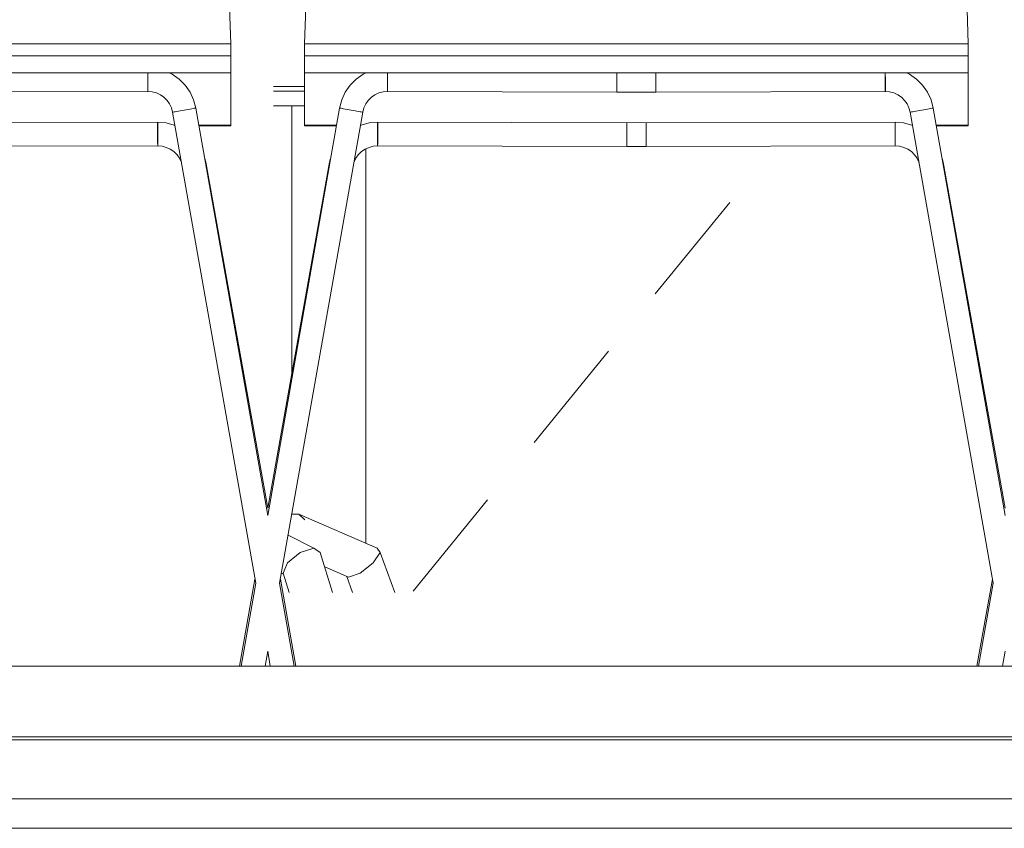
# Model space of a CAD drawing. Header units: millimetres. Extents: x -30280 to 107222, y -17460 to 4378.
# Tile 88 of 125: x 43417 to 44084, y -13520 to -12972. Entities that reach past the tile are written whole.
import ezdxf

# ---------------------------------------------------------------- set-up
doc = ezdxf.new("R2010")
doc.units = ezdxf.units.MM
doc.header["$MEASUREMENT"] = 0
doc.linetypes.add('Wipeout_Contour', pattern=[1000, 0, -1000])
for name, color, linetype in [('10_ESTR_Fotjats', 7, 'Continuous'), ('12_FAÇ_Façana', 7, 'Continuous'), ('14_PAV_Paviment existent', 7, 'Continuous'), ('Nuevo_08_E_Envans secs', 7, 'Continuous'), ('Nuevo_09_EI_Mobiliari general', 7, 'Continuous'), ('Nuevo_Puertas Archicad', 7, 'Continuous'), ('Nuevo_Ventanas Archicad', 7, 'Continuous'), ('Ventanas Archicad', 7, 'Continuous')]:
    doc.layers.add(name, color=color, linetype=linetype)
for name, color, linetype, lineweight in [('10_ESTR_Fotjats_Pluma_Nº__1', 7, 'Continuous', 5), ('12_FAÇ_Façana_Pluma_Nº__47', 7, 'Continuous', 20), ('14_PAV_Paviment existent_Pluma_Nº__29', 7, 'Continuous', 20), ('Nuevo_09_EI_Mobiliari general_Pluma_Nº__1', 7, 'Continuous', 5), ('Nuevo_Ventanas Archicad_Pluma_Nº__1', 7, 'Continuous', 5), ('Ventanas Archicad_Pluma_Nº__1', 7, 'Continuous', 5)]:
    doc.layers.add(name, color=color, linetype=linetype, lineweight=lineweight)
doc.layers.add('Nuevo_Puertas Archicad_Pluma_Nº__3', color=7, linetype='Continuous', lineweight=5, true_color=0xa4a4a4)

# ---------------------------------------------------------------- blocks, each defined once
blk = doc.blocks.new('Elem Sección_100_1', base_point=(57674.82, -13459.98))
at = {"layer": '10_ESTR_Fotjats_Pluma_Nº__1', "color": 7, "linetype": 'Continuous', "lineweight": 5}
for p, q in [((65583.59, -13499.98), (32829.76, -13499.98)), ((65583.59, -13519.98), (32829.76, -13519.98))]:
    blk.add_line(p, q, dxfattribs=at)
blk = doc.blocks.new('Elem Sección_105_1', base_point=(57674.82, -13459.98))
at = {"layer": '12_FAÇ_Façana_Pluma_Nº__47', "color": 7, "linetype": 'Continuous', "lineweight": 20}
for p, q in [((43538.88, -13046.12), (43538.88, -13043.49)), ((43538.88, -13359.98), (43538.88, -13138.26))]:
    blk.add_line(p, q, dxfattribs=at)
blk = doc.blocks.new('Elem Sección_106_1', base_point=(57674.82, -13459.98))
at = {"layer": 'Ventanas Archicad_Pluma_Nº__1', "color": 7, "linetype": 'Continuous', "lineweight": 5}
blk.add_line((43588.88, -12559.98), (43588.88, -13281.25), dxfattribs=at)
blk = doc.blocks.new('Elem Sección_108_1', base_point=(57674.82, -13459.98))
at = {"layer": 'Ventanas Archicad_Pluma_Nº__1', "color": 7, "linetype": 'Continuous', "lineweight": 5}
for p, q in [((43438.71, -13359.98), (43438.71, -13057.32)), ((43574.79, -13359.98), (43438.71, -13359.98)), ((44074.79, -13359.98), (43595.24, -13359.98))]:
    blk.add_line(p, q, dxfattribs=at)
blk = doc.blocks.new('Elem Sección_112_1', base_point=(57674.82, -13459.98))
at = {"color": 254, "linetype": 'Wipeout_Contour', "lineweight": 0, "ltscale": 360030.849684}
blk.add_wipeout([(38901.21, -13457.98), (39056.76, -13457.98), (39056.76, -11359.98), (44738.22, -11359.98), (44738.22, -13457.98), (50306.92, -13457.98), (50306.92, -11012.98), (38901.21, -11012.98)], dxfattribs=at).dxf.layer = 'Nuevo_08_E_Envans secs'
blk = doc.blocks.new('Elem Sección_114_1', base_point=(57674.82, -13459.98))
at = {"color": 254, "linetype": 'Wipeout_Contour', "lineweight": 0, "ltscale": 267152.689922}
blk.add_wipeout([(40156.76, -13457.98), (44738.22, -13457.98), (44738.22, -13409.98), (44698.22, -13409.98), (40196.76, -13409.98), (40156.76, -13409.98)], dxfattribs=at).dxf.layer = 'Nuevo_Ventanas Archicad'
at = {"color": 254, "linetype": 'Wipeout_Contour', "lineweight": 0, "ltscale": 176952.207649}
blk.add_wipeout([(40196.76, -11399.98), (40196.76, -13409.98), (44698.22, -13409.98), (44698.22, -11399.98)], dxfattribs=at).dxf.layer = 'Nuevo_Ventanas Archicad'
at = {"layer": 'Nuevo_Ventanas Archicad_Pluma_Nº__1', "color": 7, "linetype": 'Continuous', "lineweight": 5}
blk.add_line((44698.22, -13409.98), (40196.76, -13409.98), dxfattribs=at)
blk = doc.blocks.new('Elem Sección_125_1', base_point=(57674.82, -13459.98))
at = {"layer": 'Nuevo_09_EI_Mobiliari general_Pluma_Nº__1', "color": 7, "linetype": 'Continuous', "lineweight": 5}
for p, q in [((43588.88, -13016.98), (43610.02, -13016.98)), ((43588.88, -13019.98), (43610.02, -13019.98)), ((43588.88, -13029.98), (43610.02, -13029.98)), ((43606.16, -13306.98), (43601.4, -13306.98)), ((43610.32, -13310.78), (43606.16, -13306.98)), ((43659.36, -13330.03), (43606.16, -13306.98)), ((43616.27, -13330.03), (43598.91, -13321.07)), ((43607.04, -13332.92), (43616.27, -13330.03)), ((43616.27, -13330.03), (43620.72, -13332.92)), ((43661.4, -13332.92), (43659.36, -13330.03)), ((43598.44, -13339.89), (43607.04, -13332.92)), ((43628.92, -13359.98), (43620.72, -13332.92)), ((43656.55, -13339.89), (43661.4, -13332.92)), ((43671.17, -13359.98), (43661.4, -13332.92)), ((43595.51, -13346.86), (43598.44, -13339.89)), ((43639.91, -13349.75), (43623.69, -13342.72)), ((43647.65, -13346.86), (43656.55, -13339.89)), ((43595.72, -13347.56), (43594.37, -13346.86)), ((43599.48, -13359.98), (43595.51, -13346.86)), ((43642.61, -13359.98), (43638.73, -13349.24)), ((43639.91, -13349.75), (43647.65, -13346.86))]:
    blk.add_line(p, q, dxfattribs=at)
blk = doc.blocks.new('Elem Sección_128_1', base_point=(57674.82, -13459.98))
at = {"layer": 'Nuevo_09_EI_Mobiliari general_Pluma_Nº__1', "color": 7, "linetype": 'Continuous', "lineweight": 5}
for p, q in [((43552.57, -12756.15), (43559.94, -12987.92)), ((43560.02, -12987.92), (43110.02, -12987.92)), ((43560.02, -12987.92), (43560.02, -12988.45)), ((43560.02, -12988.45), (43560.02, -12990.04)), ((43560.02, -12990.04), (43560.02, -12992.63)), ((43560.02, -12996.14), (43110.02, -12996.14)), ((43560.02, -12992.63), (43560.02, -12996.14)), ((43560.02, -13007.67), (43560.02, -12996.14)), ((43560.02, -13007.67), (43110.02, -13007.67)), ((43503.73, -13007.67), (43503.73, -13008.22)), ((43503.73, -13008.22), (43503.73, -13009.48)), ((43503.73, -13009.48), (43503.74, -13010.83)), ((43503.74, -13010.83), (43503.74, -13012.22)), ((43503.79, -13007.67), (43503.79, -13008.22)), ((43503.79, -13008.22), (43503.79, -13009.48)), ((43503.79, -13009.48), (43503.8, -13010.83)), ((43503.8, -13010.83), (43503.8, -13012.22)), ((43520.26, -13008.63), (43518.19, -13007.67)), ((43524.99, -13011.93), (43520.26, -13008.63)), ((43560.02, -13007.67), (43560.02, -13043.22)), ((43503.74, -13012.22), (43503.74, -13013.61)), ((43503.74, -13013.61), (43503.75, -13014.95)), ((43503.75, -13014.95), (43503.75, -13016.22)), ((43503.75, -13016.22), (43503.75, -13017.36)), ((43503.75, -13017.36), (43503.76, -13018.35)), ((43503.8, -13012.22), (43503.81, -13013.61)), ((43503.81, -13013.61), (43503.81, -13014.95)), ((43503.81, -13014.95), (43503.81, -13016.22)), ((43503.81, -13016.22), (43503.82, -13017.36)), ((43503.82, -13017.36), (43503.82, -13018.35)), ((43529.07, -13016), (43524.99, -13011.93)), ((43532.38, -13020.72), (43529.07, -13016)), ((43503.82, -13020.22), (43348.21, -13020.65)), ((43503.76, -13018.35), (43503.76, -13019.15)), ((43503.76, -13019.15), (43503.76, -13019.73)), ((43503.76, -13019.73), (43503.76, -13020.1)), ((43503.76, -13020.1), (43503.76, -13020.24)), ((43506.72, -13020.49), (43503.76, -13020.24)), ((43503.82, -13018.35), (43503.82, -13019.15)), ((43503.82, -13019.15), (43503.82, -13019.73)), ((43503.82, -13019.73), (43503.82, -13020.1)), ((43503.82, -13020.12), (43503.82, -13020.22)), ((43509.59, -13021.25), (43506.72, -13020.49)), ((43512.28, -13022.5), (43509.59, -13021.25)), ((43514.72, -13024.2), (43512.28, -13022.5)), ((43516.82, -13026.3), (43514.72, -13024.2)), ((43534.81, -13025.94), (43532.38, -13020.72)), ((43518.53, -13028.73), (43516.82, -13026.3)), ((43519.78, -13031.42), (43518.53, -13028.73)), ((43536.31, -13031.51), (43534.81, -13025.94)), ((43520.55, -13034.29), (43519.78, -13031.42)), ((43520.67, -13034.27), (43520.55, -13034.29)), ((43576.89, -13353.82), (43520.55, -13034.29)), ((43521.03, -13034.2), (43520.67, -13034.27)), ((43521.61, -13034.1), (43521.03, -13034.2)), ((43522.39, -13033.96), (43521.61, -13034.1)), ((43523.36, -13033.79), (43522.39, -13033.96)), ((43524.49, -13033.59), (43523.36, -13033.79)), ((43525.73, -13033.37), (43524.49, -13033.59)), ((43527.06, -13033.14), (43525.73, -13033.37)), ((43528.43, -13032.9), (43527.06, -13033.14)), ((43529.8, -13032.66), (43528.43, -13032.9)), ((43531.12, -13032.42), (43529.8, -13032.66)), ((43532.37, -13032.2), (43531.12, -13032.42)), ((43533.49, -13032.01), (43532.37, -13032.2)), ((43534.46, -13031.83), (43533.49, -13032.01)), ((43535.25, -13031.69), (43534.46, -13031.83)), ((43535.83, -13031.59), (43535.25, -13031.69)), ((43536.19, -13031.53), (43535.83, -13031.59)), ((43536.31, -13031.51), (43536.19, -13031.53)), ((43585.02, -13307.75), (43536.31, -13031.51)), ((43510.46, -13041.12), (43328.46, -13041.62)), ((43510.4, -13041.14), (43510.4, -13041.24)), ((43510.4, -13041.24), (43510.4, -13041.6)), ((43510.4, -13041.6), (43510.4, -13042.19)), ((43510.4, -13042.19), (43510.4, -13042.99)), ((43510.4, -13042.99), (43510.4, -13043.98)), ((43510.4, -13043.98), (43510.4, -13045.12)), ((43510.46, -13041.12), (43510.46, -13041.24)), ((43516.12, -13041.62), (43510.46, -13041.15)), ((43510.46, -13041.24), (43510.46, -13041.6)), ((43510.46, -13041.6), (43510.46, -13042.19)), ((43510.46, -13042.19), (43510.46, -13042.99)), ((43510.46, -13042.99), (43510.46, -13043.98)), ((43510.46, -13043.98), (43510.47, -13045.12)), ((43521.67, -13043.07), (43516.12, -13041.62)), ((43522.14, -13043.29), (43521.67, -13043.07)), ((43522.13, -13043.22), (43522, -13043.22)), ((43560.02, -13043.22), (43538.37, -13043.22)), ((43560.02, -13043.49), (43538.42, -13043.49)), ((43560.02, -13043.22), (43560.02, -13043.49)), ((43510.4, -13045.12), (43510.41, -13046.38)), ((43510.41, -13046.38), (43510.41, -13047.73)), ((43510.41, -13047.73), (43510.41, -13049.12)), ((43510.41, -13049.12), (43510.42, -13050.51)), ((43510.42, -13050.51), (43510.42, -13051.86)), ((43510.47, -13045.12), (43510.47, -13046.38)), ((43510.47, -13046.38), (43510.47, -13047.73)), ((43510.47, -13047.73), (43510.48, -13049.12)), ((43510.48, -13049.12), (43510.48, -13050.51)), ((43510.48, -13050.51), (43510.49, -13051.86)), ((43510.5, -13057.12), (43341.53, -13057.58)), ((43510.42, -13051.86), (43510.43, -13053.12)), ((43510.43, -13053.12), (43510.43, -13054.26)), ((43510.43, -13054.26), (43510.43, -13055.25)), ((43510.43, -13055.25), (43510.44, -13056.05)), ((43510.44, -13056.05), (43510.44, -13056.64)), ((43510.44, -13056.64), (43510.44, -13057)), ((43510.44, -13057), (43510.44, -13057.14)), ((43513.42, -13057.39), (43510.44, -13057.14)), ((43510.49, -13051.86), (43510.49, -13053.12)), ((43510.49, -13053.12), (43510.49, -13054.26)), ((43510.49, -13054.26), (43510.5, -13055.25)), ((43510.5, -13055.25), (43510.5, -13056.05)), ((43510.5, -13056.05), (43510.5, -13056.64)), ((43510.5, -13056.64), (43510.5, -13057)), ((43510.5, -13057), (43510.5, -13057.12)), ((43516.31, -13058.15), (43513.42, -13057.39)), ((43519.02, -13059.39), (43516.31, -13058.15)), ((43521.48, -13061.07), (43519.02, -13059.39)), ((43523.59, -13063.15), (43521.48, -13061.07)), ((43525.31, -13065.56), (43523.59, -13063.15)), ((43526.46, -13068.03), (43525.25, -13065.48)), ((43526.57, -13068.44), (43526.46, -13068.03)), ((43542.99, -13068.12), (43542.35, -13065.78)), ((43542.87, -13068.38), (43542.82, -13068.42)), ((43542.99, -13068.12), (43542.87, -13068.38)), ((43585.02, -13302.86), (43542.99, -13068.12)), ((43604.2, -13409.98), (43593.64, -13351)), ((43603.04, -13409.98), (43593.14, -13353.82)), ((43586.79, -13409.98), (43585.02, -13399.89))]:
    blk.add_line(p, q, dxfattribs=at)
blk = doc.blocks.new('Elem Sección_130_1', base_point=(57674.82, -13459.98))
at = {"layer": 'Nuevo_09_EI_Mobiliari general_Pluma_Nº__1', "color": 7, "linetype": 'Continuous', "lineweight": 5}
for p, q in [((43610.09, -12987.92), (43617.47, -12756.15)), ((44052.57, -12756.15), (44059.94, -12987.92)), ((43610.02, -12988.45), (43610.02, -12987.92)), ((44060.02, -12987.92), (43610.02, -12987.92)), ((43610.02, -12990.04), (43610.02, -12988.45)), ((43610.02, -12992.63), (43610.02, -12990.04)), ((44060.02, -12987.92), (44060.02, -12988.45)), ((44060.02, -12988.45), (44060.02, -12990.04)), ((44060.02, -12990.04), (44060.02, -12992.63)), ((43610.02, -12996.14), (43610.02, -12992.63)), ((44060.02, -12996.14), (43610.02, -12996.14)), ((43610.02, -13007.67), (43610.02, -12996.14)), ((44060.02, -12992.63), (44060.02, -12996.14)), ((44060.02, -13007.67), (44060.02, -12996.14)), ((43610.02, -13007.67), (43610.02, -13043.22)), ((44060.02, -13007.67), (43610.02, -13007.67)), ((43645.05, -13011.93), (43649.77, -13008.63)), ((43649.77, -13008.63), (43651.84, -13007.67)), ((43666.24, -13009.48), (43666.23, -13010.83)), ((43666.23, -13010.83), (43666.23, -13012.22)), ((43666.24, -13007.67), (43666.24, -13008.22)), ((43666.24, -13008.22), (43666.24, -13009.48)), ((43666.3, -13010.83), (43666.29, -13012.22)), ((43666.31, -13007.67), (43666.3, -13008.22)), ((43666.3, -13008.22), (43666.3, -13009.48)), ((43666.3, -13009.48), (43666.3, -13010.83)), ((43821.79, -13007.67), (43821.79, -13008.65)), ((43821.79, -13008.65), (43821.79, -13008.73)), ((43821.79, -13008.73), (43821.79, -13009.92)), ((43821.79, -13009.92), (43821.79, -13009.99)), ((43821.79, -13009.99), (43821.8, -13011.26)), ((43848.24, -13009.99), (43848.23, -13011.26)), ((43848.24, -13007.67), (43848.24, -13008.65)), ((43848.24, -13008.65), (43848.24, -13008.73)), ((43848.24, -13008.73), (43848.24, -13009.92)), ((43848.24, -13009.92), (43848.24, -13009.99)), ((44003.73, -13007.67), (44003.73, -13008.22)), ((44003.73, -13008.22), (44003.73, -13009.48)), ((44003.73, -13009.48), (44003.74, -13010.83)), ((44003.74, -13010.83), (44003.74, -13012.22)), ((44003.79, -13007.67), (44003.79, -13008.22)), ((44003.79, -13008.22), (44003.79, -13009.48)), ((44003.79, -13009.48), (44003.8, -13010.83)), ((44003.8, -13010.83), (44003.8, -13012.22)), ((44020.26, -13008.63), (44018.19, -13007.67)), ((44024.99, -13011.93), (44020.26, -13008.63)), ((44060.02, -13007.67), (44060.02, -13043.22)), ((43637.66, -13020.72), (43640.97, -13016)), ((43640.97, -13016), (43645.05, -13011.93)), ((43666.22, -13017.36), (43666.21, -13018.35)), ((43666.23, -13013.61), (43666.22, -13014.95)), ((43666.22, -13014.95), (43666.22, -13016.22)), ((43666.22, -13016.22), (43666.22, -13017.36)), ((43666.23, -13012.22), (43666.23, -13013.61)), ((43666.29, -13014.95), (43666.28, -13016.22)), ((43666.28, -13016.22), (43666.28, -13017.36)), ((43666.28, -13017.36), (43666.28, -13018.35)), ((43666.29, -13012.22), (43666.29, -13013.61)), ((43666.29, -13013.61), (43666.29, -13014.95)), ((43821.8, -13011.26), (43821.8, -13011.34)), ((43821.8, -13011.34), (43821.8, -13012.65)), ((43821.8, -13012.65), (43821.8, -13012.73)), ((43821.8, -13012.73), (43821.81, -13014.04)), ((43821.81, -13014.04), (43821.81, -13014.11)), ((43821.81, -13014.11), (43821.81, -13015.39)), ((43821.81, -13015.39), (43821.81, -13015.46)), ((43821.81, -13015.46), (43821.81, -13016.65)), ((43821.81, -13016.65), (43821.81, -13016.73)), ((43821.81, -13016.73), (43821.82, -13017.79)), ((43848.23, -13014.11), (43848.22, -13015.39)), ((43848.22, -13015.39), (43848.22, -13015.46)), ((43848.22, -13015.46), (43848.22, -13016.65)), ((43848.22, -13016.65), (43848.22, -13016.73)), ((43848.22, -13016.73), (43848.22, -13017.79)), ((43848.23, -13011.26), (43848.23, -13011.34)), ((43848.23, -13011.34), (43848.23, -13012.65)), ((43848.23, -13012.65), (43848.23, -13012.73)), ((43848.23, -13012.73), (43848.23, -13014.04)), ((43848.23, -13014.04), (43848.23, -13014.11)), ((44003.74, -13012.22), (44003.74, -13013.61)), ((44003.74, -13013.61), (44003.75, -13014.95)), ((44003.75, -13014.95), (44003.75, -13016.22)), ((44003.75, -13016.22), (44003.75, -13017.36)), ((44003.75, -13017.36), (44003.76, -13018.35)), ((44003.8, -13012.22), (44003.81, -13013.61)), ((44003.81, -13013.61), (44003.81, -13014.95)), ((44003.81, -13014.95), (44003.81, -13016.22)), ((44003.81, -13016.22), (44003.82, -13017.36)), ((44003.82, -13017.36), (44003.82, -13018.35)), ((44029.07, -13016), (44024.99, -13011.93)), ((44032.38, -13020.72), (44029.07, -13016)), ((43635.22, -13025.94), (43637.66, -13020.72)), ((43653.21, -13026.3), (43655.31, -13024.2)), ((43655.31, -13024.2), (43657.75, -13022.5)), ((43657.75, -13022.5), (43660.44, -13021.25)), ((43660.44, -13021.25), (43663.31, -13020.49)), ((43663.31, -13020.49), (43666.27, -13020.24)), ((43666.21, -13018.35), (43666.21, -13019.15)), ((43666.21, -13019.15), (43666.21, -13019.73)), ((43666.21, -13019.73), (43666.21, -13020.1)), ((43666.21, -13020.12), (43666.21, -13020.22)), ((43666.21, -13020.22), (43821.82, -13020.65)), ((43666.28, -13018.35), (43666.27, -13019.15)), ((43666.27, -13019.15), (43666.27, -13019.73)), ((43666.27, -13019.73), (43666.27, -13020.1)), ((43666.27, -13020.1), (43666.27, -13020.24)), ((43821.82, -13017.79), (43821.82, -13017.87)), ((43821.82, -13017.87), (43821.82, -13018.78)), ((43821.82, -13018.78), (43821.82, -13018.85)), ((43821.82, -13018.85), (43821.82, -13019.58)), ((43821.82, -13019.58), (43821.82, -13019.65)), ((43821.82, -13019.65), (43821.82, -13020.17)), ((43821.82, -13020.17), (43821.82, -13020.24)), ((43821.82, -13020.24), (43821.82, -13020.6)), ((43821.82, -13020.6), (43821.82, -13020.73)), ((43835.02, -13020.69), (43821.82, -13020.73)), ((43835.02, -13020.69), (43848.21, -13020.73)), ((43848.22, -13017.87), (43848.21, -13018.78)), ((43848.21, -13018.78), (43848.21, -13018.85)), ((43848.21, -13018.85), (43848.21, -13019.58)), ((43848.21, -13019.58), (43848.21, -13019.65)), ((43848.21, -13019.65), (43848.21, -13020.17)), ((43848.21, -13020.17), (43848.21, -13020.24)), ((44003.82, -13020.22), (43848.21, -13020.65)), ((43848.21, -13020.24), (43848.21, -13020.6)), ((43848.21, -13020.6), (43848.21, -13020.73)), ((43848.22, -13017.79), (43848.22, -13017.87)), ((44003.76, -13018.35), (44003.76, -13019.15)), ((44003.76, -13019.15), (44003.76, -13019.73)), ((44003.76, -13019.73), (44003.76, -13020.1)), ((44003.76, -13020.1), (44003.76, -13020.24)), ((44006.72, -13020.49), (44003.76, -13020.24)), ((44003.82, -13018.35), (44003.82, -13019.15)), ((44003.82, -13019.15), (44003.82, -13019.73)), ((44003.82, -13019.73), (44003.82, -13020.1)), ((44003.82, -13020.12), (44003.82, -13020.22)), ((44009.59, -13021.25), (44006.72, -13020.49)), ((44012.28, -13022.5), (44009.59, -13021.25)), ((44014.72, -13024.2), (44012.28, -13022.5)), ((44016.82, -13026.3), (44014.72, -13024.2)), ((44034.81, -13025.94), (44032.38, -13020.72)), ((43633.72, -13031.51), (43635.22, -13025.94)), ((43650.25, -13031.42), (43651.51, -13028.73)), ((43651.51, -13028.73), (43653.21, -13026.3)), ((44018.53, -13028.73), (44016.82, -13026.3)), ((44019.78, -13031.42), (44018.53, -13028.73)), ((44036.31, -13031.51), (44034.81, -13025.94)), ((43585.02, -13307.75), (43633.72, -13031.51)), ((43593.14, -13353.82), (43649.48, -13034.29)), ((43633.72, -13031.51), (43633.84, -13031.53)), ((43633.84, -13031.53), (43634.2, -13031.59)), ((43634.2, -13031.59), (43634.78, -13031.69)), ((43634.78, -13031.69), (43635.57, -13031.83)), ((43635.57, -13031.83), (43636.54, -13032.01)), ((43636.54, -13032.01), (43637.66, -13032.2)), ((43637.66, -13032.2), (43638.91, -13032.42)), ((43638.91, -13032.42), (43640.24, -13032.66)), ((43640.24, -13032.66), (43641.6, -13032.9)), ((43641.6, -13032.9), (43642.97, -13033.14)), ((43642.97, -13033.14), (43644.3, -13033.37)), ((43644.3, -13033.37), (43645.54, -13033.59)), ((43645.54, -13033.59), (43646.67, -13033.79)), ((43646.67, -13033.79), (43647.64, -13033.96)), ((43647.64, -13033.96), (43648.43, -13034.1)), ((43648.43, -13034.1), (43649.01, -13034.2)), ((43649.01, -13034.2), (43649.36, -13034.27)), ((43649.36, -13034.27), (43649.48, -13034.29)), ((43649.48, -13034.29), (43650.25, -13031.42)), ((44020.55, -13034.29), (44019.78, -13031.42)), ((44020.67, -13034.27), (44020.55, -13034.29)), ((44076.89, -13353.82), (44020.55, -13034.29)), ((44021.03, -13034.2), (44020.67, -13034.27)), ((44021.61, -13034.1), (44021.03, -13034.2)), ((44022.39, -13033.96), (44021.61, -13034.1)), ((44023.36, -13033.79), (44022.39, -13033.96)), ((44024.49, -13033.59), (44023.36, -13033.79)), ((44025.73, -13033.37), (44024.49, -13033.59)), ((44027.06, -13033.14), (44025.73, -13033.37)), ((44028.43, -13032.9), (44027.06, -13033.14)), ((44029.8, -13032.66), (44028.43, -13032.9)), ((44031.12, -13032.42), (44029.8, -13032.66)), ((44032.37, -13032.2), (44031.12, -13032.42)), ((44033.49, -13032.01), (44032.37, -13032.2)), ((44034.46, -13031.83), (44033.49, -13032.01)), ((44035.25, -13031.69), (44034.46, -13031.83)), ((44035.83, -13031.59), (44035.25, -13031.69)), ((44036.19, -13031.53), (44035.83, -13031.59)), ((44036.31, -13031.51), (44036.19, -13031.53)), ((44085.02, -13307.75), (44036.31, -13031.51)), ((43610.02, -13043.49), (43610.02, -13043.22)), ((43631.66, -13043.22), (43610.02, -13043.22)), ((43631.61, -13043.49), (43610.02, -13043.49)), ((43647.9, -13043.29), (43648.36, -13043.07)), ((43648.04, -13043.22), (43647.91, -13043.22)), ((43648.36, -13043.07), (43653.91, -13041.62)), ((43653.91, -13041.62), (43659.57, -13041.15)), ((43659.57, -13041.12), (43659.57, -13041.24)), ((43659.57, -13041.12), (43841.57, -13041.62)), ((43659.57, -13041.24), (43659.57, -13041.6)), ((43659.57, -13041.6), (43659.57, -13042.19)), ((43659.57, -13042.19), (43659.57, -13042.99)), ((43659.57, -13042.99), (43659.57, -13043.98)), ((43659.57, -13043.98), (43659.57, -13045.12)), ((43659.64, -13041.6), (43659.63, -13042.19)), ((43659.63, -13042.19), (43659.63, -13042.99)), ((43659.63, -13042.99), (43659.63, -13043.98)), ((43659.63, -13043.98), (43659.63, -13045.12)), ((43659.64, -13041.14), (43659.64, -13041.24)), ((43659.64, -13041.24), (43659.64, -13041.6)), ((44010.46, -13041.12), (43828.46, -13041.62)), ((43828.46, -13041.62), (43828.46, -13041.71)), ((43828.46, -13041.71), (43828.46, -13042.07)), ((43828.46, -13042.07), (43828.46, -13042.66)), ((43828.46, -13042.66), (43828.46, -13043.46)), ((43828.46, -13043.46), (43828.46, -13044.44)), ((43841.57, -13041.62), (43841.57, -13041.71)), ((43841.57, -13041.71), (43841.57, -13042.07)), ((43841.57, -13042.07), (43841.57, -13042.66)), ((43841.57, -13042.66), (43841.57, -13043.46)), ((43841.57, -13043.46), (43841.57, -13044.44)), ((44010.4, -13041.14), (44010.4, -13041.24)), ((44010.4, -13041.24), (44010.4, -13041.6)), ((44010.4, -13041.6), (44010.4, -13042.19)), ((44010.4, -13042.19), (44010.4, -13042.99)), ((44010.4, -13042.99), (44010.4, -13043.98)), ((44010.4, -13043.98), (44010.4, -13045.12)), ((44010.46, -13041.12), (44010.46, -13041.24)), ((44016.12, -13041.62), (44010.46, -13041.15)), ((44010.46, -13041.24), (44010.46, -13041.6)), ((44010.46, -13041.6), (44010.46, -13042.19)), ((44010.46, -13042.19), (44010.46, -13042.99)), ((44010.46, -13042.99), (44010.46, -13043.98)), ((44010.46, -13043.98), (44010.47, -13045.12)), ((44021.67, -13043.07), (44016.12, -13041.62)), ((44022.14, -13043.29), (44021.67, -13043.07)), ((44022.13, -13043.22), (44022, -13043.22)), ((44060.02, -13043.22), (44038.37, -13043.22)), ((44060.02, -13043.49), (44038.42, -13043.49)), ((44060.02, -13043.22), (44060.02, -13043.49)), ((43659.56, -13047.73), (43659.55, -13049.12)), ((43659.55, -13049.12), (43659.55, -13050.51)), ((43659.55, -13050.51), (43659.55, -13051.86)), ((43659.57, -13045.12), (43659.56, -13046.38)), ((43659.56, -13046.38), (43659.56, -13047.73)), ((43659.62, -13049.12), (43659.61, -13050.51)), ((43659.61, -13050.51), (43659.61, -13051.86)), ((43659.63, -13045.12), (43659.62, -13046.38)), ((43659.62, -13046.38), (43659.62, -13047.73)), ((43659.62, -13047.73), (43659.62, -13049.12)), ((43828.46, -13044.44), (43828.47, -13045.58)), ((43828.47, -13045.58), (43828.47, -13046.85)), ((43828.47, -13046.85), (43828.47, -13048.2)), ((43828.47, -13048.2), (43828.48, -13049.58)), ((43828.48, -13049.58), (43828.48, -13050.97)), ((43841.56, -13048.2), (43841.55, -13049.58)), ((43841.55, -13049.58), (43841.55, -13050.97)), ((43841.57, -13044.44), (43841.56, -13045.58)), ((43841.56, -13045.58), (43841.56, -13046.85)), ((43841.56, -13046.85), (43841.56, -13048.2)), ((44010.4, -13045.12), (44010.41, -13046.38)), ((44010.41, -13046.38), (44010.41, -13047.73)), ((44010.41, -13047.73), (44010.41, -13049.12)), ((44010.41, -13049.12), (44010.42, -13050.51)), ((44010.42, -13050.51), (44010.42, -13051.86)), ((44010.47, -13045.12), (44010.47, -13046.38)), ((44010.47, -13046.38), (44010.47, -13047.73)), ((44010.47, -13047.73), (44010.48, -13049.12)), ((44010.48, -13049.12), (44010.48, -13050.51)), ((44010.48, -13050.51), (44010.49, -13051.86)), ((43653.72, -13058.15), (43656.61, -13057.39)), ((43656.61, -13057.39), (43659.59, -13057.14)), ((43659.54, -13055.25), (43659.53, -13056.05)), ((43659.53, -13056.05), (43659.53, -13056.64)), ((43659.53, -13056.64), (43659.53, -13057)), ((43659.53, -13057), (43659.53, -13057.12)), ((43659.53, -13057.12), (43828.5, -13057.58)), ((43659.55, -13051.86), (43659.54, -13053.12)), ((43659.54, -13053.12), (43659.54, -13054.26)), ((43659.54, -13054.26), (43659.54, -13055.25)), ((43659.6, -13056.05), (43659.59, -13056.64)), ((43659.59, -13056.64), (43659.59, -13057)), ((43659.59, -13057), (43659.59, -13057.14)), ((43659.61, -13053.12), (43659.6, -13054.26)), ((43659.6, -13054.26), (43659.6, -13055.25)), ((43659.6, -13055.25), (43659.6, -13056.05)), ((43659.61, -13051.86), (43659.61, -13053.12)), ((43828.48, -13050.97), (43828.49, -13052.32)), ((43828.49, -13052.32), (43828.49, -13053.58)), ((43828.49, -13053.58), (43828.49, -13054.73)), ((43828.49, -13054.73), (43828.5, -13055.71)), ((43828.5, -13055.71), (43828.5, -13056.51)), ((43828.5, -13056.51), (43828.5, -13057.1)), ((43828.5, -13057.1), (43828.5, -13057.46)), ((43828.5, -13057.46), (43828.5, -13057.58)), ((43835.72, -13057.6), (43828.5, -13057.58)), ((43834.31, -13057.6), (43841.53, -13057.58)), ((43841.54, -13055.71), (43841.53, -13056.51)), ((43841.53, -13056.51), (43841.53, -13057.1)), ((43841.53, -13057.1), (43841.53, -13057.46)), ((44010.5, -13057.12), (43841.53, -13057.58)), ((43841.53, -13057.46), (43841.53, -13057.58)), ((43841.55, -13052.32), (43841.54, -13053.58)), ((43841.54, -13053.58), (43841.54, -13054.73)), ((43841.54, -13054.73), (43841.54, -13055.71)), ((43841.55, -13050.97), (43841.55, -13052.32)), ((44010.42, -13051.86), (44010.43, -13053.12)), ((44010.43, -13053.12), (44010.43, -13054.26)), ((44010.43, -13054.26), (44010.43, -13055.25)), ((44010.43, -13055.25), (44010.44, -13056.05)), ((44010.44, -13056.05), (44010.44, -13056.64)), ((44010.44, -13056.64), (44010.44, -13057)), ((44010.44, -13057), (44010.44, -13057.14)), ((44013.42, -13057.39), (44010.44, -13057.14)), ((44010.49, -13051.86), (44010.49, -13053.12)), ((44010.49, -13053.12), (44010.49, -13054.26)), ((44010.49, -13054.26), (44010.5, -13055.25)), ((44010.5, -13055.25), (44010.5, -13056.05)), ((44010.5, -13056.05), (44010.5, -13056.64)), ((44010.5, -13056.64), (44010.5, -13057)), ((44010.5, -13057), (44010.5, -13057.12)), ((44016.31, -13058.15), (44013.42, -13057.39)), ((43644.72, -13065.56), (43646.44, -13063.15)), ((43646.44, -13063.15), (43648.56, -13061.07)), ((43648.56, -13061.07), (43651.01, -13059.39)), ((43651.01, -13059.39), (43653.72, -13058.15)), ((44019.02, -13059.39), (44016.31, -13058.15)), ((44021.48, -13061.07), (44019.02, -13059.39)), ((44023.59, -13063.15), (44021.48, -13061.07)), ((44025.31, -13065.56), (44023.59, -13063.15)), ((43585.02, -13302.86), (43627.05, -13068.12)), ((43627.05, -13068.12), (43627.68, -13065.78)), ((43627.05, -13068.12), (43627.16, -13068.38)), ((43627.16, -13068.38), (43627.22, -13068.42)), ((43643.46, -13068.44), (43643.57, -13068.03)), ((43643.57, -13068.03), (43644.78, -13065.48)), ((44026.46, -13068.03), (44025.25, -13065.48)), ((44026.57, -13068.44), (44026.46, -13068.03)), ((44042.99, -13068.12), (44042.35, -13065.78)), ((44042.87, -13068.38), (44042.82, -13068.42)), ((44042.99, -13068.12), (44042.87, -13068.38)), ((44085.02, -13302.86), (44042.99, -13068.12)), ((43565.84, -13409.98), (43576.4, -13351)), ((43566.99, -13409.98), (43576.89, -13353.82)), ((43583.24, -13409.98), (43585.02, -13399.89))]:
    blk.add_line(p, q, dxfattribs=at)
blk = doc.blocks.new('Elem Sección_132_1', base_point=(57674.82, -13459.98))
at = {"layer": 'Nuevo_09_EI_Mobiliari general_Pluma_Nº__1', "color": 7, "linetype": 'Continuous', "lineweight": 5}
for p, q in [((44065.84, -13409.98), (44076.4, -13351)), ((44066.99, -13409.98), (44076.89, -13353.82)), ((44083.24, -13409.98), (44085.02, -13399.89))]:
    blk.add_line(p, q, dxfattribs=at)
blk = doc.blocks.new('Elem Sección_139_1', base_point=(57674.82, -13459.98))
at = {"layer": 'Nuevo_Puertas Archicad_Pluma_Nº__3', "color": 253, "linetype": 'Continuous', "lineweight": 5, "true_color": 0xa4a4a4}
for p, q in [((43601.47, -13029.98), (43601.47, -13210.97)), ((43651.47, -13326.62), (43651.47, -13059.18)), ((43847.79, -13157.61), (43898.32, -13095.59)), ((43765.69, -13258.4), (43816.21, -13196.38)), ((43683.58, -13359.19), (43734.11, -13297.16)), ((43601.47, -13306.58), (43601.47, -13306.98))]:
    blk.add_line(p, q, dxfattribs=at)
blk = doc.blocks.new('Elem Sección_156_1', base_point=(57674.82, -13459.98))
at = {"layer": '14_PAV_Paviment existent_Pluma_Nº__29', "color": 7, "linetype": 'Continuous', "lineweight": 20}
for p, q in [((64353.71, -13457.98), (32829.76, -13457.98)), ((64353.71, -13459.98), (32829.76, -13459.98))]:
    blk.add_line(p, q, dxfattribs=at)

msp = doc.modelspace()

# ---------------------------------------------------------------- block references
at = {"layer": '10_ESTR_Fotjats', "lineweight": 0}
msp.add_blockref('Elem Sección_100_1', (57674.82, -13459.98), dxfattribs=at)
at = {"layer": '12_FAÇ_Façana', "lineweight": 0}
msp.add_blockref('Elem Sección_105_1', (57674.82, -13459.98), dxfattribs=at)
at = {"layer": 'Ventanas Archicad', "lineweight": 0}
for name in ['Elem Sección_108_1', 'Elem Sección_106_1']:
    msp.add_blockref(name, (57674.82, -13459.98), dxfattribs=at)

# ---------------------------------------------------------------- next in the draw order: block references
at = {"layer": 'Nuevo_08_E_Envans secs', "lineweight": 0}
msp.add_blockref('Elem Sección_112_1', (57674.82, -13459.98), dxfattribs=at)

# ---------------------------------------------------------------- next in the draw order: block references
at = {"layer": 'Nuevo_Ventanas Archicad', "lineweight": 0}
msp.add_blockref('Elem Sección_114_1', (57674.82, -13459.98), dxfattribs=at)

# ---------------------------------------------------------------- next in the draw order: block references
at = {"layer": '14_PAV_Paviment existent', "lineweight": 0}
msp.add_blockref('Elem Sección_156_1', (57674.82, -13459.98), dxfattribs=at)
at = {"layer": 'Nuevo_09_EI_Mobiliari general', "lineweight": 0}
for name in ['Elem Sección_128_1', 'Elem Sección_130_1', 'Elem Sección_132_1', 'Elem Sección_125_1']:
    msp.add_blockref(name, (57674.82, -13459.98), dxfattribs=at)
at = {"layer": 'Nuevo_Puertas Archicad', "lineweight": 0}
msp.add_blockref('Elem Sección_139_1', (57674.82, -13459.98), dxfattribs=at)

doc.saveas('drawing.dxf')
